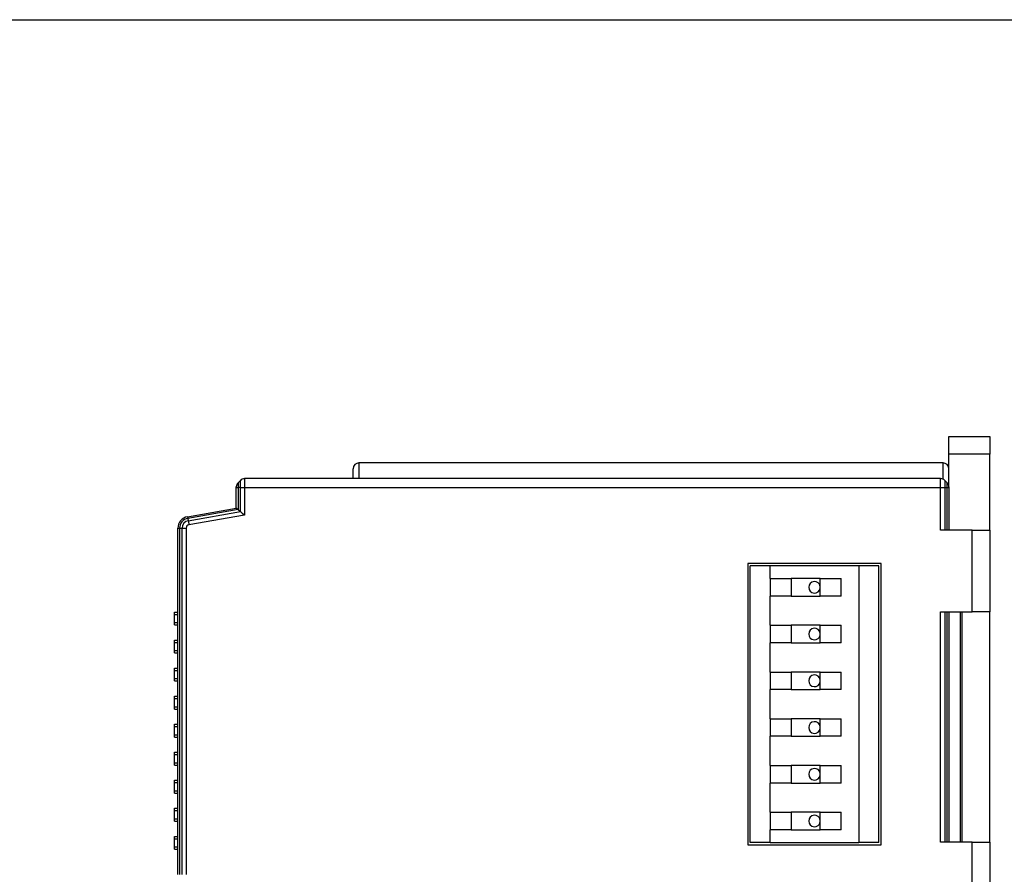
# Model space of a CAD drawing. Header units: millimetres. Extents: x 46 to 1057, y -1515 to -1121.
# Tile 59 of 63: x 473 to 558, y -1194 to -1121. Entities that reach past the tile are written whole.
import ezdxf

# ---------------------------------------------------------------- set-up
doc = ezdxf.new("R2010")
doc.units = ezdxf.units.MM

msp = doc.modelspace()

# ---------------------------------------------------------------- linework, layer by layer
at = {"color": 7, "linetype": 'Continuous', "lineweight": 25}
for p, q in [((552.921, -1156.651), (556.421, -1156.651)), ((552.921, -1158.151), (552.921, -1156.651)), ((556.421, -1156.651), (556.421, -1158.151)), ((556.421, -1158.151), (552.921, -1158.151)), ((552.921, -1160.958), (552.921, -1158.151)), ((556.421, -1164.651), (556.421, -1158.151)), ((552.421, -1158.901), (502.421, -1158.901)), ((501.921, -1160.251), (501.921, -1159.401)), ((492.274, -1160.398), (492.067, -1160.605)), ((552.214, -1160.251), (492.628, -1160.251)), ((552.774, -1160.605), (552.567, -1160.398)), ((491.921, -1161.001), (491.921, -1160.958)), ((491.921, -1161.001), (492.067, -1161.001)), ((491.921, -1162.77), (491.921, -1161.001)), ((492.274, -1161.001), (492.067, -1161.001)), ((492.067, -1161.001), (492.067, -1162.893)), ((492.274, -1161.001), (492.628, -1161.001)), ((492.274, -1163.066), (492.274, -1161.001)), ((492.628, -1161.001), (552.214, -1161.001)), ((492.628, -1161.001), (492.628, -1163.363)), ((552.214, -1161.001), (552.567, -1161.001)), ((552.214, -1164.651), (552.214, -1161.001)), ((552.567, -1161.001), (552.567, -1164.651)), ((552.567, -1161.001), (552.774, -1161.001)), ((552.774, -1164.651), (552.774, -1161.001)), ((552.774, -1161.001), (552.921, -1161.001)), ((552.921, -1160.958), (552.921, -1161.001)), ((552.921, -1161.001), (552.921, -1164.651)), ((487.747, -1163.506), (491.921, -1162.77)), ((492.067, -1162.893), (487.773, -1163.65)), ((487.809, -1163.854), (492.274, -1163.066)), ((492.067, -1162.893), (492.274, -1163.066)), ((487.773, -1163.65), (487.809, -1163.854)), ((492.628, -1163.363), (487.87, -1164.202)), ((486.921, -1164.49), (487.067, -1164.49)), ((486.921, -1194.131), (486.921, -1164.49)), ((487.067, -1164.49), (487.067, -1194.131)), ((487.067, -1164.49), (487.274, -1164.49)), ((487.274, -1194.131), (487.274, -1164.49)), ((487.274, -1164.49), (487.628, -1164.49)), ((487.628, -1164.49), (487.628, -1194.131)), ((554.921, -1164.651), (552.214, -1164.651)), ((554.921, -1171.651), (554.921, -1164.651)), ((554.921, -1164.651), (556.421, -1164.651)), ((556.421, -1164.651), (556.421, -1171.651)), ((535.721, -1167.501), (535.721, -1191.601)), ((547.121, -1167.501), (535.721, -1167.501)), ((535.921, -1191.401), (535.921, -1167.701)), ((537.631, -1167.701), (535.921, -1167.701)), ((537.631, -1168.801), (537.631, -1167.701)), ((545.211, -1167.701), (537.631, -1167.701)), ((545.211, -1167.701), (545.211, -1191.401)), ((546.921, -1167.701), (545.211, -1167.701)), ((546.921, -1191.401), (546.921, -1167.701)), ((547.121, -1191.601), (547.121, -1167.501)), ((537.631, -1168.801), (537.631, -1170.301)), ((537.631, -1168.801), (539.427, -1168.801)), ((539.427, -1168.801), (539.427, -1170.301)), ((541.914, -1168.801), (539.427, -1168.801)), ((541.914, -1169.47), (541.914, -1168.801)), ((541.914, -1168.801), (543.711, -1168.801)), ((543.711, -1170.301), (543.711, -1168.801)), ((541.914, -1169.632), (541.914, -1169.47)), ((541.914, -1170.301), (541.914, -1169.632)), ((539.427, -1170.301), (537.631, -1170.301)), ((537.631, -1172.801), (537.631, -1170.301)), ((539.427, -1170.301), (541.914, -1170.301)), ((543.711, -1170.301), (541.914, -1170.301)), ((486.621, -1171.866), (486.621, -1171.666)), ((486.621, -1171.666), (486.921, -1171.666)), ((486.621, -1172.566), (486.621, -1171.866)), ((552.214, -1191.351), (552.214, -1171.651)), ((552.214, -1171.651), (554.921, -1171.651)), ((552.567, -1171.651), (552.567, -1191.351)), ((552.774, -1191.351), (552.774, -1171.651)), ((552.921, -1171.651), (552.921, -1191.351)), ((553.921, -1191.351), (553.921, -1171.651)), ((554.021, -1171.651), (554.021, -1191.351)), ((556.421, -1171.651), (554.921, -1171.651)), ((556.421, -1191.351), (556.421, -1171.651)), ((486.621, -1172.766), (486.621, -1172.566)), ((486.621, -1172.766), (486.921, -1172.766)), ((537.631, -1172.801), (537.631, -1174.301)), ((537.631, -1172.801), (539.427, -1172.801)), ((539.427, -1172.801), (539.427, -1174.301)), ((541.914, -1172.801), (539.427, -1172.801)), ((541.914, -1173.47), (541.914, -1172.801)), ((541.914, -1172.801), (543.711, -1172.801)), ((543.711, -1174.301), (543.711, -1172.801)), ((486.621, -1174.266), (486.621, -1174.066)), ((486.621, -1174.066), (486.921, -1174.066)), ((541.914, -1173.632), (541.914, -1173.47)), ((541.914, -1174.301), (541.914, -1173.632)), ((486.621, -1174.966), (486.621, -1174.266)), ((486.621, -1175.166), (486.621, -1174.966)), ((539.427, -1174.301), (537.631, -1174.301)), ((537.631, -1176.801), (537.631, -1174.301)), ((539.427, -1174.301), (541.914, -1174.301)), ((543.711, -1174.301), (541.914, -1174.301)), ((486.621, -1175.166), (486.921, -1175.166)), ((486.621, -1176.666), (486.621, -1176.466)), ((486.621, -1176.466), (486.921, -1176.466)), ((486.621, -1177.366), (486.621, -1176.666)), ((486.621, -1177.566), (486.621, -1177.366)), ((537.631, -1176.801), (537.631, -1178.301)), ((537.631, -1176.801), (539.427, -1176.801)), ((539.427, -1176.801), (539.427, -1178.301)), ((541.914, -1176.801), (539.427, -1176.801)), ((541.914, -1177.47), (541.914, -1176.801)), ((541.914, -1176.801), (543.711, -1176.801)), ((541.914, -1177.632), (541.914, -1177.47)), ((543.711, -1178.301), (543.711, -1176.801)), ((486.621, -1177.566), (486.921, -1177.566)), ((539.427, -1178.301), (537.631, -1178.301)), ((537.631, -1180.801), (537.631, -1178.301)), ((539.427, -1178.301), (541.914, -1178.301)), ((541.914, -1178.301), (541.914, -1177.632)), ((543.711, -1178.301), (541.914, -1178.301)), ((486.621, -1178.866), (486.921, -1178.866)), ((486.621, -1179.066), (486.621, -1178.866)), ((486.621, -1179.766), (486.621, -1179.066)), ((486.621, -1179.966), (486.621, -1179.766)), ((486.621, -1179.966), (486.921, -1179.966)), ((537.631, -1180.801), (537.631, -1182.301)), ((537.631, -1180.801), (539.427, -1180.801)), ((539.427, -1180.801), (539.427, -1182.301)), ((541.914, -1180.801), (539.427, -1180.801)), ((541.914, -1181.47), (541.914, -1180.801)), ((541.914, -1180.801), (543.711, -1180.801)), ((543.711, -1182.301), (543.711, -1180.801)), ((486.621, -1181.466), (486.621, -1181.266)), ((486.621, -1181.266), (486.921, -1181.266)), ((486.621, -1182.166), (486.621, -1181.466)), ((541.914, -1181.632), (541.914, -1181.47)), ((541.914, -1182.301), (541.914, -1181.632)), ((486.621, -1182.366), (486.621, -1182.166)), ((486.621, -1182.366), (486.921, -1182.366)), ((539.427, -1182.301), (537.631, -1182.301)), ((537.631, -1184.801), (537.631, -1182.301)), ((539.427, -1182.301), (541.914, -1182.301)), ((543.711, -1182.301), (541.914, -1182.301)), ((486.621, -1183.866), (486.621, -1183.666)), ((486.621, -1183.666), (486.921, -1183.666)), ((486.621, -1184.566), (486.621, -1183.866)), ((486.621, -1184.766), (486.621, -1184.566)), ((486.621, -1184.766), (486.921, -1184.766)), ((537.631, -1184.801), (537.631, -1186.301)), ((537.631, -1184.801), (539.427, -1184.801)), ((539.427, -1184.801), (539.427, -1186.301)), ((541.914, -1184.801), (539.427, -1184.801)), ((541.914, -1185.47), (541.914, -1184.801)), ((541.914, -1184.801), (543.711, -1184.801)), ((543.711, -1186.301), (543.711, -1184.801)), ((541.914, -1185.632), (541.914, -1185.47)), ((541.914, -1186.301), (541.914, -1185.632)), ((486.621, -1186.266), (486.621, -1186.066)), ((486.621, -1186.066), (486.921, -1186.066)), ((486.621, -1186.966), (486.621, -1186.266)), ((539.427, -1186.301), (537.631, -1186.301)), ((537.631, -1188.801), (537.631, -1186.301)), ((539.427, -1186.301), (541.914, -1186.301)), ((543.711, -1186.301), (541.914, -1186.301)), ((486.621, -1187.166), (486.621, -1186.966)), ((486.621, -1187.166), (486.921, -1187.166)), ((486.621, -1188.666), (486.621, -1188.466)), ((486.621, -1188.466), (486.921, -1188.466)), ((486.621, -1189.366), (486.621, -1188.666)), ((537.631, -1188.801), (537.631, -1190.301)), ((537.631, -1188.801), (539.427, -1188.801)), ((539.427, -1188.801), (539.427, -1190.301)), ((541.914, -1188.801), (539.427, -1188.801)), ((541.914, -1189.47), (541.914, -1188.801)), ((541.914, -1188.801), (543.711, -1188.801)), ((543.711, -1190.301), (543.711, -1188.801)), ((486.621, -1189.566), (486.621, -1189.366)), ((486.621, -1189.566), (486.921, -1189.566)), ((541.914, -1189.632), (541.914, -1189.47)), ((541.914, -1190.301), (541.914, -1189.632)), ((486.621, -1191.066), (486.621, -1190.866)), ((486.621, -1190.866), (486.921, -1190.866)), ((539.427, -1190.301), (537.631, -1190.301)), ((537.631, -1191.401), (537.631, -1190.301)), ((539.427, -1190.301), (541.914, -1190.301)), ((543.711, -1190.301), (541.914, -1190.301)), ((486.621, -1191.766), (486.621, -1191.066)), ((486.621, -1191.966), (486.621, -1191.766)), ((535.721, -1191.601), (547.121, -1191.601)), ((537.631, -1191.401), (535.921, -1191.401)), ((537.631, -1191.401), (545.211, -1191.401)), ((546.921, -1191.401), (545.211, -1191.401)), ((554.921, -1191.351), (552.214, -1191.351)), ((554.921, -1198.351), (554.921, -1191.351)), ((554.921, -1191.351), (556.421, -1191.351)), ((556.421, -1191.351), (556.421, -1198.351)), ((486.621, -1191.966), (486.921, -1191.966))]:
    msp.add_line(p, q, dxfattribs=at)
at = {"color": 8, "linetype": 'Continuous', "lineweight": 25}
for p, q in [((502.421, -1158.901), (502.421, -1160.251)), ((552.421, -1160.296), (552.421, -1158.901)), ((492.067, -1160.605), (492.067, -1161.001)), ((492.274, -1161.001), (492.274, -1160.398)), ((492.628, -1160.251), (492.628, -1161.001)), ((552.214, -1161.001), (552.214, -1160.251)), ((552.567, -1160.398), (552.567, -1161.001)), ((552.774, -1161.001), (552.774, -1160.605)), ((486.621, -1171.866), (486.921, -1171.866)), ((486.621, -1172.566), (486.921, -1172.566)), ((486.621, -1174.266), (486.921, -1174.266)), ((486.621, -1174.966), (486.921, -1174.966)), ((486.621, -1176.666), (486.921, -1176.666)), ((486.621, -1177.366), (486.921, -1177.366)), ((486.621, -1179.066), (486.921, -1179.066)), ((486.621, -1179.766), (486.921, -1179.766)), ((486.621, -1181.466), (486.921, -1181.466)), ((486.621, -1182.166), (486.921, -1182.166)), ((486.621, -1183.866), (486.921, -1183.866)), ((486.621, -1184.566), (486.921, -1184.566)), ((486.621, -1186.266), (486.921, -1186.266)), ((486.621, -1186.966), (486.921, -1186.966)), ((486.621, -1188.666), (486.921, -1188.666)), ((486.621, -1189.366), (486.921, -1189.366)), ((486.621, -1191.066), (486.921, -1191.066)), ((486.621, -1191.766), (486.921, -1191.766))]:
    msp.add_line(p, q, dxfattribs=at)
msp.add_lwpolyline([(45.524, -1120.972), (717.291, -1120.972), (717.291, -1293.918), (45.524, -1293.918)], close=True)
at = {"color": 7, "linetype": 'Continuous', "lineweight": 25, "flags": 128}
for points in [[(491.921, -1162.77), (491.93, -1162.778), (491.959, -1162.802), (492.005, -1162.84), (492.067, -1162.893)], [(492.274, -1163.066), (492.35, -1163.13), (492.437, -1163.202), (492.53, -1163.281), (492.628, -1163.363)], [(487.747, -1163.506), (487.748, -1163.508), (487.749, -1163.515), (487.751, -1163.527), (487.754, -1163.543), (487.757, -1163.564), (487.762, -1163.589), (487.767, -1163.617), (487.773, -1163.65)], [(487.809, -1163.854), (487.815, -1163.89), (487.822, -1163.928), (487.829, -1163.97), (487.837, -1164.014), (487.845, -1164.059), (487.853, -1164.106), (487.861, -1164.154), (487.87, -1164.202)]]:
    msp.add_lwpolyline(points, dxfattribs=at)
at = {"color": 7, "linetype": 'Continuous', "lineweight": 25}
for centre, radius, start, end in [((502.421, -1159.401), 0.5, 90, 180), ((552.421, -1159.401), 0.5, 0, 90), ((492.421, -1160.958), 0.5, 135, 180), ((492.628, -1160.751), 0.5, 90, 135), ((552.214, -1160.751), 0.5, 45, 90), ((552.421, -1160.958), 0.5, 0, 45), ((487.921, -1164.49), 1, 100, 180), ((487.921, -1164.49), 0.854, 100, 180), ((487.921, -1164.49), 0.646, 100, 180), ((487.921, -1164.49), 0.293, 100, 180), ((541.421, -1169.551), 0.5, 9.34499, 350.65501), ((541.421, -1173.551), 0.5, 9.34499, 350.65501), ((541.421, -1177.551), 0.5, 9.34499, 350.65501), ((541.421, -1181.551), 0.5, 9.34499, 350.65501), ((541.421, -1185.551), 0.5, 9.34499, 350.65501), ((541.421, -1189.551), 0.5, 9.34499, 350.65501)]:
    msp.add_arc(centre, radius, start, end, dxfattribs=at)

doc.saveas('drawing.dxf')
